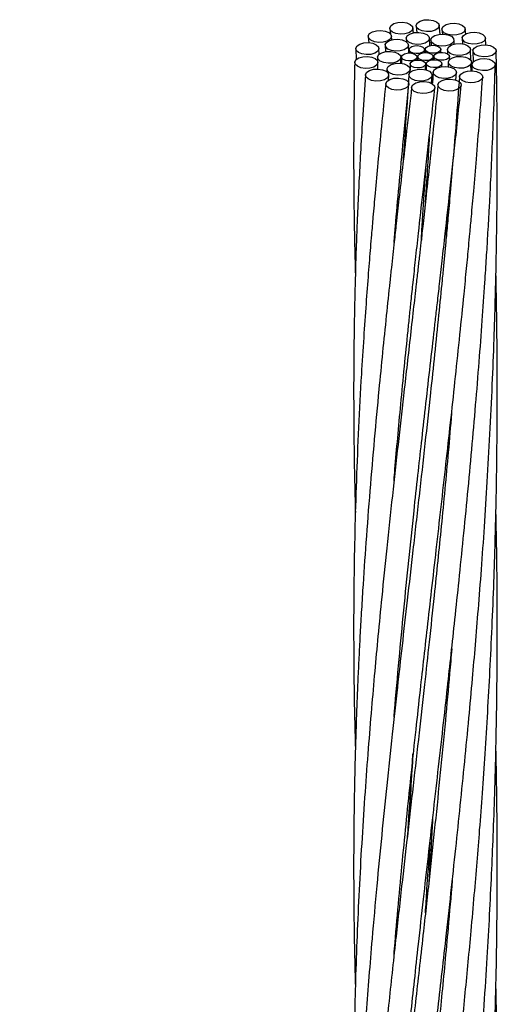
# Model space of a CAD drawing. Header units: millimetres. Extents: x 0 to 305, y 0 to 297.
# Tile 39 of 39: x 285.06 to 292.44, y 271.65 to 286.87. Entities that reach past the tile are written whole.
import ezdxf

# ---------------------------------------------------------------- set-up
doc = ezdxf.new("R2010")
doc.units = ezdxf.units.MM

msp = doc.modelspace()

# ---------------------------------------------------------------- linework, layer by layer
at = {"color": 7, "linetype": 'Continuous', "lineweight": 25}
for p, q in [((290.777, 286.734), (290.7864, 286.6477)), ((291.1447, 286.6666), (291.1362, 286.7442)), ((291.1837, 286.7734), (291.1951, 286.6727)), ((291.5585, 286.6454), (291.5428, 286.7843)), ((291.5835, 286.7191), (291.5904, 286.6463)), ((291.9504, 286.6483), (291.9427, 286.7285)), ((290.4441, 286.6086), (290.4517, 286.5154)), ((290.8082, 286.5584), (290.8035, 286.6162)), ((291.0312, 286.5789), (291.0345, 286.5294)), ((291.3986, 286.4696), (291.3907, 286.5854)), ((291.8972, 286.5818), (291.9025, 286.4955)), ((292.2632, 286.4811), (292.2568, 286.588)), ((290.2508, 286.4223), (290.2568, 286.2534)), ((290.6137, 286.3355), (290.6104, 286.4254)), ((290.7069, 286.4749), (290.7114, 286.3757)), ((291.0721, 286.3558), (291.0665, 286.4792)), ((291.076, 286.4083), (291.0774, 286.3559)), ((291.3172, 286.3605), (291.3158, 286.4101)), ((291.3259, 286.4132), (291.3272, 286.3608)), ((291.4107, 286.5524), (291.4152, 286.4738)), ((291.5669, 286.3654), (291.5656, 286.415)), ((291.6678, 286.4078), (291.6692, 286.3445)), ((291.7741, 286.4917), (291.7702, 286.5582)), ((292.0313, 286.2398), (292.0275, 286.4103)), ((290.5896, 286.2893), (290.5897, 286.1067)), ((290.9494, 286.1966), (290.9493, 286.2892)), ((290.9594, 286.2953), (290.9594, 286.1947)), ((291.1992, 286.2466), (291.1992, 286.2953)), ((291.2092, 286.3002), (291.2092, 286.2469)), ((291.449, 286.2515), (291.449, 286.3002)), ((291.459, 286.305), (291.459, 286.2518)), ((291.6988, 286.2468), (291.6988, 286.3052)), ((292.0629, 286.3885), (292.0657, 286.2138)), ((290.5935, 286.1068), (290.5952, 286.2098)), ((290.7343, 286.1088), (290.7323, 286.064)), ((291.0925, 286.1872), (291.0888, 286.0484)), ((291.0916, 286.0527), (291.0939, 286.1043)), ((291.3299, 286.0967), (291.3323, 286.1855)), ((291.3423, 286.192), (291.3398, 286.0949)), ((291.5809, 286.1455), (291.5821, 286.1904)), ((291.6824, 286.2129), (291.6808, 286.1428)), ((292.0349, 286.079), (292.0326, 286.1806)), ((292.039, 286.0791), (292.042, 286.211)), ((292.0477, 286.1778), (292.0446, 286.0793)), ((290.7556, 285.9325), (290.7609, 286.0122)), ((291.424, 285.8838), (291.4326, 286.0112)), ((291.4476, 286.0588), (291.4378, 285.8925)), ((291.8003, 285.9381), (291.8071, 286.0534)), ((291.2675, 283.5094), (291.266, 283.4615)), ((291.266, 283.4615), (291.2668, 283.4994)), ((291.7406, 273.534), (291.7426, 273.5665))]:
    msp.add_line(p, q, dxfattribs=at)
at = {"color": 7, "linetype": 'Continuous', "lineweight": 25, "flags": 128}
for points in [[(291.2792, 286.6969), (291.2247, 286.7197), (291.1913, 286.7515), (291.184, 286.7875), (291.2041, 286.8221), (291.2483, 286.8502), (291.3101, 286.8674), (291.3799, 286.8712), (291.4473, 286.8609), (291.5018, 286.8381), (291.5352, 286.8063), (291.5425, 286.7703), (291.5224, 286.7356), (291.4782, 286.7075), (291.4164, 286.6903), (291.3466, 286.6866), (291.2792, 286.6969)], [(290.8726, 286.6571), (290.8181, 286.6799), (290.7847, 286.7117), (290.7774, 286.7477), (290.7974, 286.7824), (290.8417, 286.8105), (290.9035, 286.8277), (290.9733, 286.8314), (291.0406, 286.8211), (291.0952, 286.7983), (291.1286, 286.7665), (291.1359, 286.7305), (291.1158, 286.6958), (291.0716, 286.6678), (291.0098, 286.6505), (290.9399, 286.6468), (290.8726, 286.6571)], [(291.6791, 286.6418), (291.6246, 286.6646), (291.5911, 286.6964), (291.5839, 286.7324), (291.6039, 286.7671), (291.6482, 286.7952), (291.7099, 286.8124), (291.7798, 286.8161), (291.8471, 286.8058), (291.9016, 286.783), (291.9351, 286.7512), (291.9423, 286.7152), (291.9223, 286.6806), (291.878, 286.6525), (291.8163, 286.6353), (291.7464, 286.6315), (291.6791, 286.6418)], [(290.5398, 286.5304), (290.4852, 286.5532), (290.4518, 286.585), (290.4445, 286.621), (290.4646, 286.6557), (290.5088, 286.6838), (290.5706, 286.701), (290.6405, 286.7047), (290.7078, 286.6944), (290.7623, 286.6716), (290.7957, 286.6398), (290.803, 286.6038), (290.783, 286.5691), (290.7387, 286.5411), (290.6769, 286.5238), (290.6071, 286.5201), (290.5398, 286.5304)], [(290.8027, 286.3951), (290.7482, 286.4179), (290.7147, 286.4497), (290.7075, 286.4857), (290.7275, 286.5203), (290.7718, 286.5484), (290.8335, 286.5656), (290.9034, 286.5694), (290.9707, 286.5591), (291.0252, 286.5363), (291.0587, 286.5044), (291.0659, 286.4685), (291.0459, 286.4338), (291.0016, 286.4057), (290.9399, 286.3885), (290.87, 286.3848), (290.8027, 286.3951)], [(291.1269, 286.5001), (291.0724, 286.5229), (291.039, 286.5548), (291.0317, 286.5907), (291.0517, 286.6254), (291.096, 286.6535), (291.1578, 286.6707), (291.2276, 286.6744), (291.2949, 286.6641), (291.3495, 286.6413), (291.3829, 286.6095), (291.3902, 286.5735), (291.3701, 286.5389), (291.3259, 286.5108), (291.2641, 286.4936), (291.1942, 286.4898), (291.1269, 286.5001)], [(291.5064, 286.4733), (291.4519, 286.4961), (291.4185, 286.5279), (291.4112, 286.5639), (291.4312, 286.5986), (291.4755, 286.6266), (291.5373, 286.6439), (291.6071, 286.6476), (291.6744, 286.6373), (291.729, 286.6145), (291.7624, 286.5827), (291.7697, 286.5467), (291.7496, 286.512), (291.7054, 286.4839), (291.6436, 286.4667), (291.5737, 286.463), (291.5064, 286.4733)], [(291.993, 286.5029), (291.9385, 286.5257), (291.905, 286.5575), (291.8978, 286.5935), (291.9178, 286.6282), (291.9621, 286.6562), (292.0238, 286.6735), (292.0937, 286.6772), (292.161, 286.6669), (292.2155, 286.6441), (292.249, 286.6123), (292.2562, 286.5763), (292.2362, 286.5416), (292.1919, 286.5135), (292.1302, 286.4963), (292.0603, 286.4926), (291.993, 286.5029)], [(290.3466, 286.3419), (290.2921, 286.3647), (290.2586, 286.3965), (290.2514, 286.4325), (290.2714, 286.4671), (290.3157, 286.4952), (290.3774, 286.5124), (290.4473, 286.5162), (290.5146, 286.5059), (290.5691, 286.4831), (290.6026, 286.4513), (290.6098, 286.4153), (290.5898, 286.3806), (290.5455, 286.3525), (290.4838, 286.3353), (290.4139, 286.3316), (290.3466, 286.3419)], [(291.1399, 286.3545), (291.1036, 286.3697), (291.0813, 286.3909), (291.0765, 286.4149), (291.0898, 286.438), (291.1193, 286.4568), (291.1605, 286.4682), (291.2071, 286.4707), (291.2519, 286.4638), (291.2883, 286.4486), (291.3106, 286.4274), (291.3154, 286.4035), (291.3021, 286.3803), (291.2726, 286.3616), (291.2314, 286.3501), (291.1848, 286.3476), (291.1399, 286.3545)], [(291.3898, 286.3594), (291.3534, 286.3746), (291.3311, 286.3958), (291.3263, 286.4198), (291.3396, 286.4429), (291.3691, 286.4616), (291.4103, 286.4731), (291.4569, 286.4756), (291.5018, 286.4687), (291.5381, 286.4535), (291.5604, 286.4323), (291.5652, 286.4084), (291.5519, 286.3852), (291.5224, 286.3665), (291.4812, 286.355), (291.4346, 286.3525), (291.3898, 286.3594)], [(291.7636, 286.3271), (291.7091, 286.3499), (291.6757, 286.3817), (291.6684, 286.4177), (291.6884, 286.4524), (291.7327, 286.4804), (291.7945, 286.4977), (291.8643, 286.5014), (291.9316, 286.4911), (291.9862, 286.4683), (292.0196, 286.4365), (292.0269, 286.4005), (292.0068, 286.3658), (291.9626, 286.3377), (291.9008, 286.3205), (291.831, 286.3168), (291.7636, 286.3271)], [(292.1587, 286.3076), (292.1042, 286.3304), (292.0708, 286.3622), (292.0635, 286.3982), (292.0836, 286.4328), (292.1278, 286.4609), (292.1896, 286.4781), (292.2594, 286.4819), (292.3268, 286.4716), (292.3813, 286.4488), (292.4147, 286.4169), (292.422, 286.381), (292.402, 286.3463), (292.3577, 286.3182), (292.2959, 286.301), (292.2261, 286.2973), (292.1587, 286.3076)], [(290.3314, 286.1289), (290.2769, 286.1517), (290.2434, 286.1835), (290.2362, 286.2194), (290.2562, 286.2541), (290.3005, 286.2822), (290.3622, 286.2994), (290.4321, 286.3032), (290.4994, 286.2928), (290.5539, 286.27), (290.5874, 286.2382), (290.5946, 286.2023), (290.5746, 286.1676), (290.5303, 286.1395), (290.4686, 286.1223), (290.3987, 286.1185), (290.3314, 286.1289)], [(290.6855, 286.2072), (290.631, 286.23), (290.5975, 286.2619), (290.5903, 286.2978), (290.6103, 286.3325), (290.6546, 286.3606), (290.7163, 286.3778), (290.7862, 286.3815), (290.8535, 286.3712), (290.908, 286.3484), (290.9415, 286.3166), (290.9487, 286.2806), (290.9287, 286.246), (290.8844, 286.2179), (290.8227, 286.2007), (290.7528, 286.1969), (290.6855, 286.2072)], [(291.0233, 286.2406), (290.9869, 286.2558), (290.9646, 286.2771), (290.9598, 286.301), (290.9731, 286.3242), (291.0026, 286.3429), (291.0438, 286.3544), (291.0904, 286.3568), (291.1353, 286.35), (291.1716, 286.3348), (291.1939, 286.3136), (291.1987, 286.2896), (291.1854, 286.2665), (291.1559, 286.2477), (291.1147, 286.2363), (291.0681, 286.2338), (291.0233, 286.2406)], [(291.2731, 286.2455), (291.2367, 286.2607), (291.2144, 286.282), (291.2096, 286.3059), (291.223, 286.329), (291.2525, 286.3478), (291.2936, 286.3593), (291.3402, 286.3617), (291.3851, 286.3549), (291.4214, 286.3397), (291.4437, 286.3185), (291.4486, 286.2945), (291.4352, 286.2714), (291.4057, 286.2526), (291.3645, 286.2412), (291.318, 286.2387), (291.2731, 286.2455)], [(291.5229, 286.2504), (291.4865, 286.2656), (291.4643, 286.2868), (291.4594, 286.3108), (291.4728, 286.3339), (291.5023, 286.3527), (291.5435, 286.3642), (291.59, 286.3666), (291.6349, 286.3598), (291.6713, 286.3446), (291.6935, 286.3234), (291.6984, 286.2994), (291.685, 286.2763), (291.6555, 286.2575), (291.6143, 286.2461), (291.5678, 286.2436), (291.5229, 286.2504)], [(291.7782, 286.1299), (291.7237, 286.1527), (291.6902, 286.1846), (291.683, 286.2205), (291.703, 286.2552), (291.7473, 286.2833), (291.809, 286.3005), (291.8789, 286.3042), (291.9462, 286.2939), (292.0007, 286.2711), (292.0342, 286.2393), (292.0414, 286.2033), (292.0214, 286.1687), (291.9771, 286.1406), (291.9154, 286.1234), (291.8455, 286.1196), (291.7782, 286.1299)], [(292.1435, 286.0945), (292.089, 286.1173), (292.0556, 286.1492), (292.0483, 286.1851), (292.0684, 286.2198), (292.1126, 286.2479), (292.1744, 286.2651), (292.2442, 286.2688), (292.3116, 286.2585), (292.3661, 286.2357), (292.3995, 286.2039), (292.4068, 286.1679), (292.3867, 286.1333), (292.3425, 286.1052), (292.2807, 286.088), (292.2109, 286.0842), (292.1435, 286.0945)], [(290.4972, 285.9335), (290.4426, 285.9563), (290.4092, 285.9881), (290.4019, 286.0241), (290.422, 286.0588), (290.4662, 286.0869), (290.528, 286.1041), (290.5979, 286.1078), (290.6652, 286.0975), (290.7197, 286.0747), (290.7531, 286.0429), (290.7604, 286.0069), (290.7404, 285.9723), (290.6961, 285.9442), (290.6343, 285.927), (290.5645, 285.9232), (290.4972, 285.9335)], [(290.8301, 286.0246), (290.7756, 286.0473), (290.7421, 286.0792), (290.7349, 286.1151), (290.7549, 286.1498), (290.7992, 286.1779), (290.8609, 286.1951), (290.9308, 286.1988), (290.9981, 286.1885), (291.0526, 286.1657), (291.0861, 286.1339), (291.0933, 286.0979), (291.0733, 286.0633), (291.029, 286.0352), (290.9673, 286.018), (290.8974, 286.0142), (290.8301, 286.0246)], [(291.1689, 285.9325), (291.1144, 285.9553), (291.0809, 285.9871), (291.0737, 286.0231), (291.0937, 286.0577), (291.138, 286.0858), (291.1997, 286.103), (291.2696, 286.1068), (291.3369, 286.0965), (291.3914, 286.0737), (291.4249, 286.0419), (291.4321, 286.0059), (291.4121, 285.9712), (291.3678, 285.9431), (291.3061, 285.9259), (291.2362, 285.9222), (291.1689, 285.9325)], [(291.1564, 286.1317), (291.1201, 286.1469), (291.0978, 286.1681), (291.0929, 286.1921), (291.1063, 286.2152), (291.1358, 286.2339), (291.177, 286.2454), (291.2235, 286.2479), (291.2684, 286.241), (291.3048, 286.2258), (291.3271, 286.2046), (291.3319, 286.1806), (291.3185, 286.1575), (291.289, 286.1388), (291.2479, 286.1273), (291.2013, 286.1248), (291.1564, 286.1317)], [(291.4062, 286.1366), (291.3699, 286.1518), (291.3476, 286.173), (291.3427, 286.197), (291.3561, 286.2201), (291.3856, 286.2388), (291.4268, 286.2503), (291.4734, 286.2528), (291.5182, 286.2459), (291.5546, 286.2307), (291.5769, 286.2095), (291.5817, 286.1855), (291.5684, 286.1624), (291.5388, 286.1437), (291.4977, 286.1322), (291.4511, 286.1297), (291.4062, 286.1366)], [(291.5433, 285.9741), (291.4888, 285.9969), (291.4554, 286.0287), (291.4481, 286.0647), (291.4681, 286.0994), (291.5124, 286.1274), (291.5742, 286.1447), (291.644, 286.1484), (291.7113, 286.1381), (291.7659, 286.1153), (291.7993, 286.0835), (291.8066, 286.0475), (291.7865, 286.0128), (291.7423, 285.9847), (291.6805, 285.9675), (291.6106, 285.9638), (291.5433, 285.9741)], [(290.811, 285.7946), (290.7565, 285.8174), (290.7231, 285.8492), (290.7158, 285.8852), (290.7359, 285.9198), (290.7801, 285.9479), (290.8419, 285.9652), (290.9117, 285.9689), (290.9791, 285.9586), (291.0336, 285.9358), (291.067, 285.904), (291.0743, 285.868), (291.0542, 285.8333), (291.01, 285.8052), (290.9482, 285.788), (290.8784, 285.7843), (290.811, 285.7946)], [(291.6175, 285.7793), (291.563, 285.8021), (291.5296, 285.8339), (291.5223, 285.8699), (291.5423, 285.9046), (291.5866, 285.9327), (291.6484, 285.9499), (291.7182, 285.9536), (291.7855, 285.9433), (291.8401, 285.9205), (291.8735, 285.8887), (291.8808, 285.8527), (291.8607, 285.818), (291.8165, 285.79), (291.7547, 285.7727), (291.6848, 285.769), (291.6175, 285.7793)], [(291.9504, 285.906), (291.8959, 285.9288), (291.8624, 285.9606), (291.8552, 285.9966), (291.8752, 286.0313), (291.9195, 286.0594), (291.9812, 286.0766), (292.0511, 286.0803), (292.1184, 286.07), (292.1729, 286.0472), (292.2064, 286.0154), (292.2136, 285.9794), (292.1936, 285.9447), (292.1493, 285.9167), (292.0876, 285.8994), (292.0177, 285.8957), (291.9504, 285.906)], [(291.2109, 285.7396), (291.1564, 285.7624), (291.1229, 285.7942), (291.1157, 285.8301), (291.1357, 285.8648), (291.18, 285.8929), (291.2417, 285.9101), (291.3116, 285.9139), (291.3789, 285.9035), (291.4334, 285.8807), (291.4669, 285.8489), (291.4741, 285.8129), (291.4541, 285.7783), (291.4098, 285.7502), (291.3481, 285.733), (291.2782, 285.7292), (291.2109, 285.7396)]]:
    msp.add_lwpolyline(points, dxfattribs=at)
at = {"color": 7, "linetype": 'Continuous', "lineweight": 25}
for points, knots in [([(289.7615, 263.9313), (289.8088, 264.0619), (289.9328, 264.4046), (290.1263, 264.9791), (290.3446, 265.664), (290.534, 266.3062), (290.6893, 266.872), (290.8084, 267.3344), (290.9119, 267.7622), (291.0086, 268.1884), (291.105, 268.6469), (291.1989, 269.1387), (291.2806, 269.6231), (291.3509, 270.095), (291.4057, 270.5489), (291.4598, 271.0313), (291.5183, 271.5418), (291.5804, 272.0901), (291.6495, 272.7038), (291.7224, 273.3626), (291.7969, 274.0515), (291.8678, 274.7287), (291.9357, 275.4017), (291.9987, 276.0562), (292.0538, 276.6574), (292.1024, 277.2175), (292.1487, 277.7791), (292.1955, 278.3883), (292.2418, 279.0456), (292.286, 279.7418), (292.327, 280.4746), (292.362, 281.2103), (292.389, 281.9008), (292.408, 282.5084), (292.4189, 282.9531), (292.4251, 283.2671), (292.4287, 283.4739), (292.4317, 283.6829), (292.4347, 283.9281), (292.4375, 284.242), (292.4393, 284.648), (292.4386, 285.1459), (292.4342, 285.7373), (292.4266, 286.1624), (292.4226, 286.3906)], [0, 0, 0, 0, 0.0165807, 0.0435184, 0.0726927, 0.1033196, 0.1251254, 0.1450446, 0.1628319, 0.1805698, 0.2007219, 0.223301, 0.2462372, 0.2664239, 0.2883423, 0.3101742, 0.3341581, 0.3598101, 0.3866331, 0.4194004, 0.4509086, 0.4814212, 0.5121678, 0.5427029, 0.5703165, 0.5935452, 0.618265, 0.6458817, 0.6752688, 0.7061966, 0.7387604, 0.77278, 0.8038564, 0.8302588, 0.8531668, 0.8626421, 0.8717505, 0.880492, 0.8902413, 0.9041337, 0.9219293, 0.9438389, 0.9698624, 1, 1, 1, 1]), ([(290.2356, 286.2119), (290.2315, 286.0058), (290.2239, 285.6232), (290.2195, 285.0942), (290.2189, 284.6542), (290.2207, 284.3031), (290.2234, 284.0281), (290.2265, 283.7955), (290.2303, 283.5715), (290.2361, 283.2819), (290.2421, 283.0666), (290.246, 282.9303)], [0, 0, 0, 0, 0.1883807, 0.3496465, 0.4837978, 0.5908345, 0.6707567, 0.7352922, 0.8034628, 0.8755319, 1, 1, 1, 1]), ([(290.7325, 268.6259), (290.7554, 268.7541), (290.8125, 269.0742), (290.8861, 269.5565), (290.955, 270.0657), (291.0068, 270.5321), (291.0522, 271.0013), (291.104, 271.4958), (291.1605, 272.0276), (291.2259, 272.6258), (291.2974, 273.2664), (291.3727, 273.9312), (291.4473, 274.5847), (291.5227, 275.2455), (291.5973, 275.9027), (291.6655, 276.5109), (291.727, 277.0692), (291.7867, 277.6209), (291.8496, 278.2167), (291.9153, 278.8617), (291.9812, 279.5365), (292.0451, 280.2252), (292.1048, 280.9083), (292.1589, 281.5725), (292.2064, 282.2029), (292.2392, 282.6767), (292.2602, 282.9999), (292.2719, 283.1856), (292.2826, 283.3608), (292.2933, 283.5406), (292.3053, 283.751), (292.3212, 284.0405), (292.341, 284.4292), (292.3638, 284.9264), (292.3875, 285.5188), (292.4004, 285.9459), (292.4074, 286.1753)], [0, 0, 0, 0, 0.0213751, 0.0533758, 0.0824499, 0.1100546, 0.1370196, 0.166567, 0.1984162, 0.2317635, 0.2727154, 0.3115917, 0.3486168, 0.3870549, 0.4266412, 0.46247, 0.4919496, 0.5225641, 0.5568895, 0.5935424, 0.6320887, 0.6710091, 0.7095407, 0.7467128, 0.7820705, 0.8146159, 0.8254645, 0.8357277, 0.8454056, 0.8545105, 0.865504, 0.8802338, 0.9023905, 0.9297371, 0.9622736, 1, 1, 1, 1]), ([(291.8547, 285.9914), (291.8376, 285.758), (291.8059, 285.3245), (291.7573, 284.7264), (291.7148, 284.229), (291.6793, 283.8316), (291.6515, 283.5301), (291.629, 283.2909), (291.6084, 283.0744), (291.5765, 282.7459), (291.5306, 282.285), (291.4705, 281.702), (291.4001, 281.0399), (291.32, 280.3075), (291.2292, 279.4974), (291.1373, 278.6897), (291.0493, 277.9206), (290.9692, 277.2155), (290.8915, 276.5247), (290.8122, 275.8044), (290.7307, 275.0408), (290.6509, 274.2599), (290.5747, 273.4691), (290.5094, 272.7406), (290.4555, 272.0889), (290.4139, 271.5414), (290.3777, 271.0341), (290.349, 270.5534), (290.3086, 270.0506), (290.249, 269.4591), (290.166, 268.7887), (290.0576, 268.0524), (289.927, 267.2827), (289.778, 266.5077), (289.6169, 265.7526), (289.4549, 265.0546), (289.288, 264.3908), (289.1677, 263.9314), (289.099, 263.6904), (289.0903, 263.6599)], [0, 0, 0, 0, 0.0305965, 0.0568344, 0.0787136, 0.0962342, 0.1093959, 0.1186743, 0.1279734, 0.1381577, 0.1623663, 0.1894389, 0.2161652, 0.2513255, 0.288284, 0.3260863, 0.3615598, 0.3938649, 0.4233913, 0.4573407, 0.4942232, 0.5303331, 0.5672906, 0.606112, 0.6339002, 0.6603079, 0.6845066, 0.7066449, 0.7297824, 0.7561421, 0.7881655, 0.8194647, 0.8518292, 0.8858412, 0.9158792, 0.944485, 0.9707573, 0.9962973, 1, 1, 1, 1]), ([(290.4014, 286.0189), (290.3873, 285.8129), (290.3608, 285.4292), (290.3292, 284.8976), (290.3047, 284.44), (290.2867, 284.0622), (290.2741, 283.7661), (290.2652, 283.5372), (290.2527, 283.191), (290.2418, 282.8266), (290.2326, 282.4241), (290.2269, 282.116), (290.2222, 281.7562), (290.2193, 281.347), (290.2191, 280.8409), (290.2239, 280.2767), (290.2332, 279.7269), (290.2424, 279.3936), (290.2462, 279.2558)], [0, 0, 0, 0, 0.0906418, 0.1688637, 0.2346662, 0.2929971, 0.3361257, 0.3659418, 0.3944836, 0.4897395, 0.5277942, 0.5734033, 0.6267363, 0.6877931, 0.7555036, 0.8519043, 0.9388173, 1, 1, 1, 1]), ([(290.8435, 272.4199), (290.8485, 272.4813), (290.872, 272.7698), (290.9177, 273.2808), (290.9802, 273.9438), (291.0451, 274.5952), (291.1126, 275.2444), (291.1814, 275.8831), (291.2466, 276.4748), (291.3077, 277.0199), (291.3686, 277.558), (291.4346, 278.1381), (291.5065, 278.7678), (291.5809, 279.4229), (291.6545, 280.078), (291.7256, 280.7208), (291.7946, 281.3591), (291.8615, 281.9952), (291.9115, 282.4896), (291.9451, 282.8309), (291.9638, 283.0226), (291.9809, 283.2009), (291.9978, 283.38), (292.0171, 283.587), (292.0431, 283.8709), (292.0771, 284.2538), (292.119, 284.7452), (292.1665, 285.3322), (292.1974, 285.7566), (292.2141, 285.9847)], [0, 0, 0, 0, 0.014221, 0.0668054, 0.1178016, 0.1665635, 0.2158133, 0.2656648, 0.3113852, 0.34937, 0.3882217, 0.431921, 0.47876, 0.5280637, 0.5767088, 0.6228676, 0.6688324, 0.7158778, 0.7609679, 0.7757118, 0.7894777, 0.8022658, 0.8140783, 0.8279764, 0.8467018, 0.8749682, 0.90994, 0.9516172, 1, 1, 1, 1]), ([(291.0732, 286.0177), (291.0579, 285.7941), (291.0297, 285.379), (290.9989, 284.921), (290.9834, 284.6865), (290.9805, 284.6426)], [0, 0, 0, 0, 0.4867577, 0.9037568, 1, 1, 1, 1]), ([(291.522, 285.8661), (291.4983, 285.6368), (291.4543, 285.2108), (291.3912, 284.6243), (291.3379, 284.1372), (291.2947, 283.7488), (291.2618, 283.4545), (291.2354, 283.2204), (291.2113, 283.0073), (291.1798, 282.7293), (291.1391, 282.3715), (291.0899, 281.94), (291.0393, 281.4964), (290.9773, 280.9508), (290.903, 280.2907), (290.8163, 279.5057), (290.7321, 278.7188), (290.6581, 277.995), (290.5965, 277.3619), (290.5435, 276.7894), (290.493, 276.2105), (290.4425, 275.5885), (290.3931, 274.9216), (290.3473, 274.2234), (290.3072, 273.5109), (290.2744, 272.8056), (290.2499, 272.1272), (290.233, 271.4984), (290.2243, 270.92), (290.2156, 270.3563), (290.1942, 269.8802), (290.171, 269.4934), (290.1513, 269.2115), (290.1267, 268.903), (290.0963, 268.5669), (290.0608, 268.2206), (290.0324, 267.9644), (290.0159, 267.8293), (290.0133, 267.8079)], [0, 0, 0, 0, 0.0366008, 0.0679683, 0.0941026, 0.1150035, 0.130671, 0.1417336, 0.1529405, 0.1652721, 0.1869229, 0.2112357, 0.2357988, 0.2596496, 0.3009732, 0.3448403, 0.3900132, 0.4323725, 0.4663591, 0.4967673, 0.5292309, 0.5646318, 0.6026871, 0.643172, 0.6842977, 0.7251596, 0.7646872, 0.8014008, 0.8338347, 0.8649349, 0.8987399, 0.9125454, 0.9275389, 0.94373, 0.9611296, 0.9797457, 0.9967857, 1, 1, 1, 1]), ([(290.7155, 285.8815), (290.6929, 285.661), (290.651, 285.2519), (290.5965, 284.6892), (290.5533, 284.223), (290.5204, 283.8529), (290.4964, 283.5734), (290.478, 283.3526), (290.4619, 283.1549), (290.4389, 282.8644), (290.4087, 282.464), (290.3725, 281.9429), (290.3327, 281.3047), (290.2935, 280.5675), (290.2596, 279.7567), (290.2361, 278.9735), (290.2235, 278.2747), (290.2187, 277.6553), (290.2193, 277.1033), (290.2248, 276.5556), (290.2332, 276.0613), (290.2422, 275.7456), (290.246, 275.6151)], [0, 0, 0, 0, 0.06305811, 0.11698309, 0.16177501, 0.19743389, 0.22395975, 0.24269914, 0.26141448, 0.28134811, 0.32706426, 0.37790777, 0.43334089, 0.51364273, 0.59401504, 0.67159541, 0.74424153, 0.80001753, 0.85428473, 0.90703631, 0.96155659, 1, 1, 1, 1]), ([(291.1154, 285.827), (291.0897, 285.6017), (291.042, 285.1837), (290.9766, 284.6088), (290.9229, 284.1324), (290.8807, 283.7537), (290.8491, 283.4673), (290.8241, 283.2397), (290.8017, 283.0326), (290.7679, 282.7189), (290.7216, 282.2809), (290.6649, 281.7256), (290.6022, 281.0872), (290.5361, 280.3743), (290.4688, 279.5868), (290.4086, 278.8071), (290.365, 278.1644), (290.335, 277.6692), (290.3151, 277.3105), (290.2978, 276.9692), (290.2823, 276.6327), (290.2681, 276.2881), (290.2545, 275.9105), (290.2417, 275.4885), (290.2304, 275.0054), (290.2224, 274.4852), (290.2188, 273.9482), (290.2195, 273.4364), (290.2237, 272.9763), (290.2307, 272.541), (290.2379, 272.2028), (290.2441, 271.9949), (290.2458, 271.9369)], [0, 0, 0, 0, 0.0468469, 0.08694, 0.1202794, 0.146865, 0.1666967, 0.1807268, 0.1949821, 0.2105211, 0.2472419, 0.2880637, 0.3289825, 0.3839375, 0.4413423, 0.4990488, 0.5530228, 0.5812545, 0.6070842, 0.6313802, 0.6559185, 0.6807515, 0.7069114, 0.7387702, 0.7734122, 0.8130661, 0.853139, 0.891556, 0.9256594, 0.9543249, 0.9872692, 1, 1, 1, 1]), ([(290.8432, 279.7455), (290.848, 279.8045), (290.8659, 280.0245), (290.9008, 280.419), (290.9493, 280.9474), (291.0027, 281.4994), (291.0486, 281.9549), (291.0838, 282.2946), (291.1099, 282.5439), (291.1406, 282.832), (291.1781, 283.1801), (291.229, 283.645), (291.2956, 284.2429), (291.3802, 284.9903), (291.4416, 285.5287), (291.4744, 285.8161)], [0, 0, 0, 0, 0.0297283, 0.1109826, 0.1982717, 0.2946794, 0.3867317, 0.4250054, 0.4632784, 0.5102775, 0.5675543, 0.6351086, 0.7391141, 0.8607445, 1, 1, 1, 1]), ([(290.8444, 276.0935), (290.8467, 276.1228), (290.8702, 276.418), (290.9201, 276.9685), (290.9934, 277.7449), (291.0707, 278.51), (291.1442, 279.2062), (291.2104, 279.8135), (291.2692, 280.3429), (291.3301, 280.8837), (291.394, 281.4465), (291.447, 281.91), (291.4865, 282.2559), (291.5156, 282.5113), (291.5492, 282.8073), (291.5897, 283.1647), (291.6432, 283.6407), (291.711, 284.2518), (291.794, 285.0147), (291.8508, 285.5636), (291.8811, 285.8565)], [0, 0, 0, 0, 0.0093239, 0.0938893, 0.1740941, 0.2540565, 0.3337622, 0.3912243, 0.4426014, 0.4975139, 0.5578809, 0.6153009, 0.6391792, 0.663265, 0.6929641, 0.7290396, 0.7714916, 0.836726, 0.9128953, 1, 1, 1, 1]), ([(290.8446, 283.4266), (290.8515, 283.509), (290.8755, 283.7983), (290.9232, 284.3318), (290.9922, 285.0635), (291.0459, 285.5904), (291.0746, 285.8717)], [0, 0, 0, 0, 0.1018379, 0.3575964, 0.6569836, 1, 1, 1, 1]), ([(291.3884, 285.0609), (291.383, 284.9718), (291.3677, 284.7204), (291.3449, 284.3606), (291.3275, 284.0901), (291.3205, 283.9812)], [0, 0, 0, 0, 0.2469847, 0.6968217, 1, 1, 1, 1]), ([(291.2668, 283.4994), (291.2726, 283.591), (291.2916, 283.8942), (291.316, 284.2724), (291.3351, 284.5599), (291.3401, 284.6347)], [0, 0, 0, 0, 0.242697, 0.8030576, 1, 1, 1, 1]), ([(291.6508, 283.5235), (291.6512, 283.5292), (291.6611, 283.6797), (291.6709, 283.8307), (291.6802, 283.976)], [0, 0, 0, 0, 0.0378087, 1, 1, 1, 1]), ([(289.0177, 261.4221), (289.097, 261.5852), (289.2691, 261.9392), (289.521, 262.4916), (289.7369, 262.9876), (289.8974, 263.3728), (290.0058, 263.6398), (290.1105, 263.9039), (290.2294, 264.212), (290.3826, 264.6228), (290.5591, 265.1197), (290.7472, 265.6832), (290.9254, 266.2556), (291.0817, 266.7974), (291.2144, 267.2934), (291.3316, 267.7657), (291.4433, 268.2551), (291.5509, 268.7781), (291.6494, 269.3239), (291.7588, 270.0293), (291.8469, 270.8575), (291.945, 271.8262), (292.0232, 272.6529), (292.083, 273.3268), (292.1269, 273.8485), (292.1686, 274.3714), (292.2103, 274.9299), (292.252, 275.5361), (292.2913, 276.1673), (292.3274, 276.8198), (292.3596, 277.4903), (292.3863, 278.1563), (292.4061, 278.7745), (292.421, 279.3754), (292.4315, 279.9627), (292.4377, 280.5675), (292.4395, 281.1691), (292.4372, 281.693), (292.4324, 282.1503), (292.4267, 282.535), (292.421, 282.8025), (292.418, 282.942)], [0, 0, 0, 0, 0.0231783, 0.050313, 0.0769287, 0.0915, 0.1029261, 0.1132422, 0.1273122, 0.1445559, 0.1685643, 0.1940079, 0.2200175, 0.2452086, 0.2666975, 0.2868111, 0.3091175, 0.3333249, 0.3586328, 0.3849631, 0.4326659, 0.4789199, 0.5245394, 0.5511734, 0.5750898, 0.598802, 0.6254049, 0.6541743, 0.6844056, 0.7143349, 0.7458984, 0.7784766, 0.8075846, 0.8323495, 0.8624032, 0.8895605, 0.9167339, 0.9463162, 0.962636, 0.9805331, 1, 1, 1, 1]), ([(291.7323, 280.785), (291.7155, 280.5859), (291.6663, 280.002), (291.5758, 279.0638), (291.4759, 278.0848), (291.3887, 277.2714), (291.3109, 276.5636), (291.2279, 275.8233), (291.1391, 275.0417), (291.0489, 274.2515), (290.9587, 273.4578), (290.8796, 272.7521), (290.8126, 272.1409), (290.7599, 271.6507), (290.7117, 271.1901), (290.6676, 270.7593), (290.6264, 270.3386), (290.5693, 269.8823), (290.4939, 269.3553), (290.4001, 268.7889), (290.2945, 268.2216), (290.1803, 267.6631), (290.0502, 267.077), (289.8934, 266.4252), (289.7141, 265.7363), (289.5215, 265.049), (289.3268, 264.3969), (289.1227, 263.7509), (288.8994, 263.0813), (288.6515, 262.3793), (288.3944, 261.6907), (288.139, 261.0442), (287.9318, 260.5395), (287.8063, 260.2528), (287.7644, 260.1572)], [0, 0, 0, 0, 0.0289469, 0.0849169, 0.1375068, 0.1732371, 0.2055611, 0.2429473, 0.2840405, 0.3232009, 0.3625475, 0.4048555, 0.4312246, 0.4565556, 0.4805102, 0.5025778, 0.5234333, 0.546344, 0.5728096, 0.6026192, 0.6295284, 0.6544574, 0.6817185, 0.7114027, 0.7443871, 0.7757961, 0.8046308, 0.8325605, 0.8631487, 0.8954087, 0.9283823, 0.958139, 0.9860392, 1, 1, 1, 1]), ([(287.7603, 258.6377), (287.8292, 258.7372), (288.0083, 258.996), (288.2792, 259.4169), (288.6146, 259.9604), (288.9769, 260.5844), (289.3808, 261.3316), (289.7801, 262.1316), (290.1321, 262.9008), (290.4253, 263.5951), (290.6762, 264.232), (290.919, 264.8969), (291.153, 265.5972), (291.3712, 266.3191), (291.5622, 267.027), (291.7332, 267.7461), (291.8838, 268.4816), (292.0141, 269.2585), (292.1169, 270.0555), (292.1799, 270.8457), (292.2356, 271.6203), (292.2825, 272.3527), (292.3207, 273.028), (292.3516, 273.6548), (292.378, 274.2767), (292.4008, 274.9273), (292.4193, 275.6162), (292.4321, 276.3223), (292.4391, 277.0436), (292.4394, 277.7984), (292.433, 278.5472), (292.4226, 279.0428), (292.4179, 279.2705)], [0, 0, 0, 0, 0.01749233, 0.04548429, 0.07046402, 0.10630574, 0.14406715, 0.18468302, 0.22491998, 0.25518573, 0.28322282, 0.31424682, 0.34755546, 0.3798223, 0.41345627, 0.44479217, 0.47892942, 0.51547348, 0.55384626, 0.59261981, 0.63154239, 0.66728761, 0.69953777, 0.72988834, 0.75837745, 0.78976906, 0.82414401, 0.85805262, 0.89184048, 0.9283383, 0.96708199, 1, 1, 1, 1]), ([(291.7355, 277.1494), (291.7247, 277.0223), (291.6933, 276.6516), (291.6343, 276.0125), (291.5589, 275.2332), (291.4766, 274.4284), (291.3895, 273.6116), (291.3097, 272.8869), (291.2395, 272.2619), (291.1822, 271.7568), (291.128, 271.2799), (291.0764, 270.8336), (291.0299, 270.4044), (290.9684, 269.9498), (290.8846, 269.4152), (290.7776, 268.8317), (290.6572, 268.2538), (290.5331, 267.7135), (290.3957, 267.1613), (290.2273, 266.5361), (290.029, 265.8578), (289.8122, 265.171), (289.5946, 264.5254), (289.3699, 263.8959), (289.1281, 263.2541), (288.8612, 262.5831), (288.5841, 261.9237), (288.3169, 261.3192), (288.0639, 260.7719), (287.8391, 260.305), (287.6237, 259.8734), (287.4063, 259.4516), (287.1503, 258.9731), (286.8589, 258.4531), (286.5875, 257.9893), (286.416, 257.7144), (286.3512, 257.6106)], [0, 0, 0, 0, 0.0194297, 0.0566423, 0.0981138, 0.1395248, 0.1812878, 0.2252773, 0.2529709, 0.2795931, 0.3049976, 0.3285407, 0.3505128, 0.3736041, 0.400825, 0.4336132, 0.4626169, 0.487444, 0.5135893, 0.5435299, 0.5782383, 0.6113926, 0.642158, 0.6708607, 0.7018833, 0.7348283, 0.7684942, 0.7989593, 0.8251507, 0.8516008, 0.8711106, 0.8930399, 0.9191333, 0.949456, 0.980899, 1, 1, 1, 1]), ([(286.539, 256.6553), (286.6229, 256.7394), (286.8291, 256.9463), (287.1519, 257.3052), (287.5141, 257.7316), (287.8933, 258.2113), (288.2874, 258.7482), (288.6697, 259.3113), (289.048, 259.9099), (289.4299, 260.5609), (289.8338, 261.3111), (290.2277, 262.1151), (290.5682, 262.8851), (290.8488, 263.5813), (291.0883, 264.226), (291.3186, 264.9036), (291.5368, 265.6173), (291.7354, 266.3491), (291.9059, 267.0679), (292.0548, 267.7997), (292.1817, 268.5505), (292.2856, 269.3459), (292.3517, 270.0774), (292.3836, 270.7322), (292.402, 271.3129), (292.4176, 271.8833), (292.4279, 272.4085), (292.4341, 272.8624), (292.4378, 273.2922), (292.4393, 273.7148), (292.4384, 274.1537), (292.4352, 274.597), (292.4288, 275.0659), (292.4231, 275.4061), (292.4184, 275.5901), (292.418, 275.6051)], [0, 0, 0, 0, 0.0207346, 0.0509758, 0.0805876, 0.1120816, 0.1480872, 0.1836185, 0.2147262, 0.2527443, 0.2930347, 0.3360036, 0.3781962, 0.4095717, 0.4391961, 0.4724161, 0.5074562, 0.5413537, 0.5765997, 0.6096174, 0.6456096, 0.6841892, 0.7249031, 0.7533759, 0.7830532, 0.8132128, 0.839864, 0.8626561, 0.8819814, 0.9049605, 0.9266652, 0.9484533, 0.9720907, 0.9977134, 1, 1, 1, 1]), ([(291.1351, 275.5226), (291.1234, 275.352), (291.0947, 274.9332), (291.0653, 274.5047), (291.048, 274.2474), (291.0472, 274.2366)], [0, 0, 0, 0, 0.3969915, 0.974823, 1, 1, 1, 1]), ([(291.0895, 274.607), (291.0986, 274.8004), (291.1129, 275.1052), (291.1292, 275.4109), (291.1351, 275.5226)], [0, 0, 0, 0, 0.6347429, 1, 1, 1, 1]), ([(291.439, 274.512), (291.437, 274.4763), (291.4202, 274.1773), (291.4007, 273.8533), (291.3827, 273.5658), (291.3811, 273.5399)], [0, 0, 0, 0, 0.11004851, 0.91991282, 1, 1, 1, 1]), ([(291.3289, 273.0651), (291.3367, 273.185), (291.3583, 273.514), (291.3843, 273.9015), (291.4026, 274.1696), (291.4065, 274.2273)], [0, 0, 0, 0, 0.3104537, 0.8515786, 1, 1, 1, 1]), ([(291.7426, 273.5665), (291.7216, 273.3211), (291.685, 272.8931), (291.629, 272.293), (291.5786, 271.7726), (291.5297, 271.2824), (291.4819, 270.8243), (291.437, 270.3789), (291.3755, 269.8987), (291.2889, 269.3356), (291.1774, 268.7297), (291.0514, 268.1385), (290.9202, 267.5867), (290.7728, 267.0203), (290.5909, 266.3822), (290.3778, 265.7006), (290.1488, 265.0277), (289.9239, 264.4125), (289.6946, 263.8218), (289.4441, 263.212), (289.1616, 262.564), (288.8541, 261.8996), (288.5262, 261.2311), (288.1757, 260.5571), (287.8163, 259.9063), (287.4677, 259.3102), (287.1352, 258.7707), (286.8042, 258.2598), (286.4604, 257.7567), (286.0941, 257.2501), (285.7077, 256.75), (285.3578, 256.3257), (285.1411, 256.0854), (285.0584, 255.9937)], [0, 0, 0, 0, 0.0401214, 0.0699682, 0.0986265, 0.1258803, 0.15102, 0.1745518, 0.200169, 0.2302854, 0.2658011, 0.2967741, 0.3232769, 0.3518082, 0.3844582, 0.4215615, 0.4565038, 0.4878796, 0.5164363, 0.5481009, 0.5831738, 0.6188311, 0.6547028, 0.6924823, 0.7316635, 0.766847, 0.7986411, 0.8311178, 0.8645308, 0.8990108, 0.9372241, 0.9760417, 1, 1, 1, 1]), ([(285.2373, 255.1561), (285.332, 255.2296), (285.526, 255.3799), (285.8234, 255.6084), (286.1412, 255.8455), (286.4896, 256.129), (286.8628, 256.4638), (287.2426, 256.8385), (287.595, 257.2182), (287.9142, 257.5894), (288.2223, 257.9725), (288.5431, 258.3999), (288.8661, 258.8642), (289.1669, 259.3294), (289.4852, 259.8549), (289.8348, 260.479), (290.2219, 261.2419), (290.594, 262.0597), (290.91, 262.8394), (291.1675, 263.5451), (291.3858, 264.2018), (291.5934, 264.8949), (291.7867, 265.6243), (291.9528, 266.3454), (292.0874, 267.0255), (292.1964, 267.6746), (292.2857, 268.3184), (292.3585, 268.994), (292.4117, 269.7147), (292.4394, 270.4579), (292.4328, 271.1725), (292.4252, 271.6647), (292.4187, 271.913), (292.418, 271.9398)], [0, 0, 0, 0, 0.0245062, 0.0501741, 0.0768319, 0.1060772, 0.1389914, 0.1726357, 0.2044473, 0.2314648, 0.2577278, 0.2879398, 0.3201503, 0.3493544, 0.3757912, 0.4158999, 0.4586384, 0.5037781, 0.5478353, 0.5804057, 0.6115736, 0.6466518, 0.6833894, 0.7189434, 0.7522089, 0.7828334, 0.8140495, 0.8470068, 0.8831347, 0.9224879, 0.9608169, 0.9957775, 1, 1, 1, 1])]:
    msp.add_open_spline(points, degree=3, knots=knots, dxfattribs=at)

doc.saveas('drawing.dxf')
